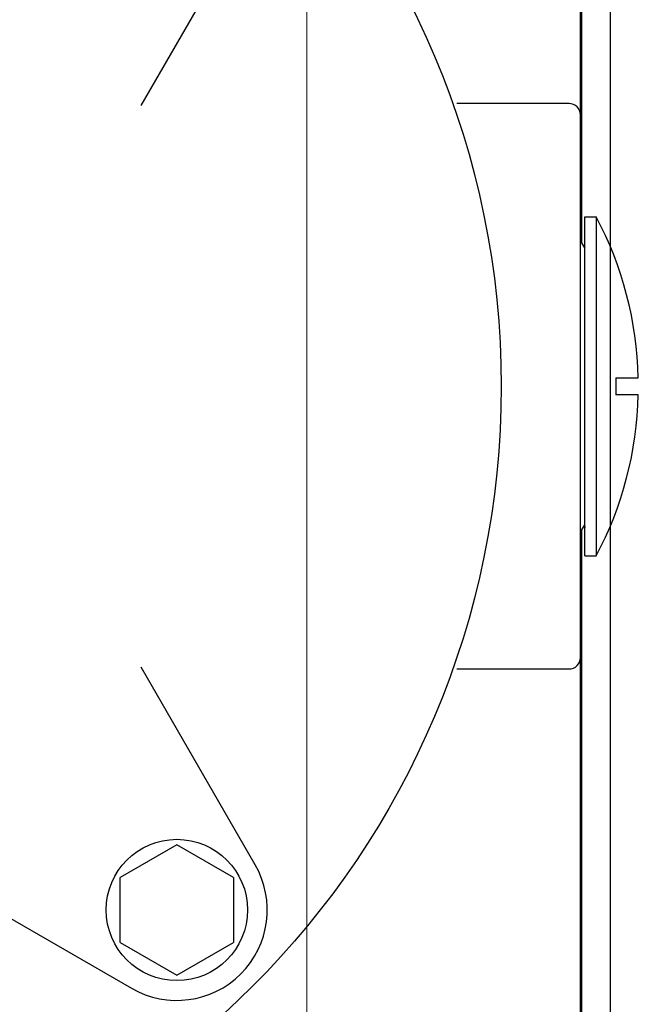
# Model space of a CAD drawing. Header units: metres. Extents: x 70279.8 to 70377.7, y 409251.8 to 409331.5.
# Tile 209 of 244: x 70326.5328 to 70326.5875, y 409303.295 to 409303.3821. Entities that reach past the tile are written whole.
import ezdxf

# ---------------------------------------------------------------- set-up
doc = ezdxf.new("R2010")
doc.units = ezdxf.units.M
doc.linetypes.add('XKITLINE00', pattern=[0])
for name, color, linetype in [('3016', 7, 'Continuous'), ('3056', 7, 'Continuous'), ('CORPO_SM2-S_9_ISOL', 7, 'Continuous'), ('OR_PLUG', 7, 'Continuous'), ('UNI_6592_6_4_X_12', 7, 'Continuous'), ('VITE_M6X25_ANTICADUTA', 7, 'Continuous')]:
    doc.layers.add(name, color=color, linetype=linetype)

# ---------------------------------------------------------------- blocks, each defined once
blk = doc.blocks.new('Earthing transformet_Top view_20170604')
at = {"color": 7}
for p, q in [((-517.5, 162.328), (-517.5, 227.5)), ((-517.5, 72.5), (-517.5, 136.952))]:
    blk.add_line(p, q, dxfattribs=at)
at = {"layer": '3016', "color": 7}
for p, q in [((-517.24, 134.64), (-517.24, 164.64)), ((-517.24, 164.64), (-516.24, 164.64)), ((-516.24, 164.64), (-516.24, 134.64)), ((-514.506, 150.39), (-514.506, 148.89)), ((-514.506, 150.39), (-512.515, 150.39)), ((-512.515, 148.89), (-514.506, 148.89)), ((-517.24, 134.64), (-516.24, 134.64))]:
    blk.add_line(p, q, dxfattribs=at)
for centre, radius, start, end in [((-544.506, 149.64), 32, 1.34963, 27.95319), ((-518.24, 162.14), 1, 345.51111, 0), ((-544.506, 149.64), 32, 332.04681, 358.65701), ((-518.24, 137.14), 1, 0, 14.48889)]:
    blk.add_arc(centre, radius, start, end, dxfattribs=at)
at = {"layer": '3056', "color": 7}
for p, q in [((-556.483, 174.484), (-546.396, 191.955)), ((-546.396, 107.324), (-556.483, 124.796)), ((-574.796, 106.483), (-557.324, 96.396))]:
    blk.add_line(p, q, dxfattribs=at)
blk.add_circle((-599.64, 149.64), 75, dxfattribs=at)
blk.add_arc((-553.324, 103.324), 8, 240, 30, dxfattribs=at)
at = {"layer": 'CORPO_SM2-S_9_ISOL', "color": 7}
for p, q in [((-517.64, 85.64), (-517.64, 213.64)), ((-518.64, 174.64), (-528.578, 174.64)), ((-528.578, 124.64), (-518.64, 124.64))]:
    blk.add_line(p, q, dxfattribs=at)
for centre, start, end in [((-518.64, 173.64), 0, 90), ((-518.64, 125.64), 270, 0)]:
    blk.add_arc(centre, 1, start, end, dxfattribs=at)
at = {"layer": 'OR_PLUG', "color": 7}
for centre, start, end in [((-518.24, 161.64), 14.48889, 52.75736), ((-518.24, 137.64), 307.24264, 345.51111)]:
    blk.add_arc(centre, 1, start, end, dxfattribs=at)
at = {"layer": 'UNI_6592_6_4_X_12', "color": 7}
blk.add_circle((-553.324, 103.324), 6.25, dxfattribs=at)
at = {"layer": 'VITE_M6X25_ANTICADUTA', "color": 7}
for p, q in [((-553.324, 109.098), (-558.324, 106.211)), ((-548.324, 106.211), (-553.324, 109.098)), ((-558.324, 100.437), (-558.324, 106.211)), ((-548.324, 106.211), (-548.324, 100.437)), ((-558.324, 100.437), (-553.324, 97.551)), ((-553.324, 97.551), (-548.324, 100.437))]:
    blk.add_line(p, q, dxfattribs=at)

msp = doc.modelspace()

# ---------------------------------------------------------------- linework, layer by layer
msp.add_line((70326.585, 409311.45), (70326.585, 409302.15))
at = {"linetype": 'XKITLINE00', "lineweight": 0}
msp.add_line((70326.558171, 409302.234987), (70326.558171, 409311.364997), dxfattribs=at)

# ---------------------------------------------------------------- block references
at = {"xscale": 0.001, "yscale": 0.001, "zscale": 0.001}
msp.add_blockref('Earthing transformet_Top view_20170604', (70327.1, 409303.2), dxfattribs=at)

doc.saveas('drawing.dxf')
